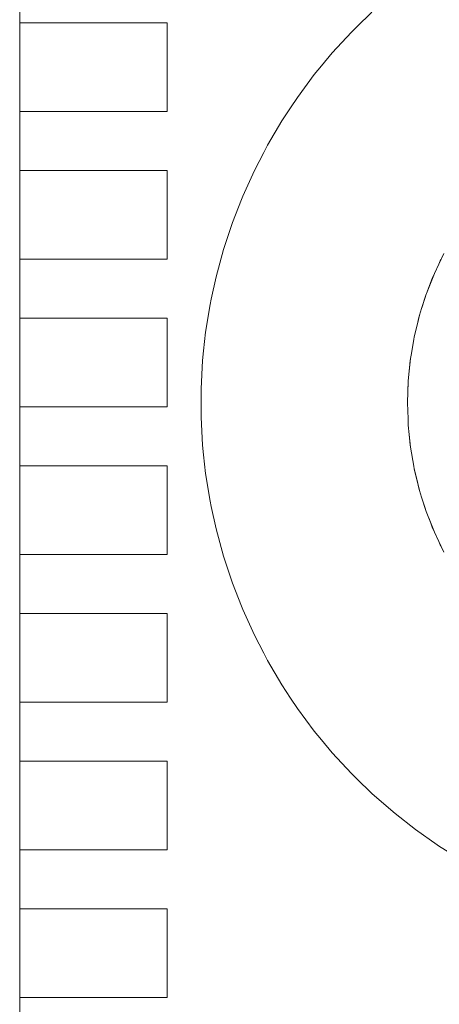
# Model space of a CAD drawing. Header units: millimetres. Extents: x 2826 to 3034, y 1533 to 1590.
# Tile 16 of 248: x 2924.029 to 2924.171, y 1554.091 to 1554.424. Entities that reach past the tile are written whole.
import ezdxf
from ezdxf.enums import TextEntityAlignment as Align

# ---------------------------------------------------------------- set-up
doc = ezdxf.new("R2010")
doc.units = ezdxf.units.MM
doc.set_wipeout_variables(frame=1)
doc.layers.add('_Caneta_No__220', color=7, linetype='Continuous', lineweight=15, true_color=0x8a8a8a)
doc.styles.add('ESTILO_GERADO_2', font='arial.ttf')

# ---------------------------------------------------------------- blocks, each defined once
blk = doc.blocks.new('A$Cf44ad3b2')
at = {"layer": '_Caneta_No__220'}
for p, q in [((16.34687, 21.12885), (16.35202, 21.13387)), ((16.34515, 21.12718), (16.34687, 21.12885)), ((16.33865, 21.12014), (16.34515, 21.12718)), ((16.33502, 21.11576), (16.33865, 21.12014)), ((16.33254, 21.11276), (16.33502, 21.11576)), ((16.32682, 21.10507), (16.33254, 21.11276)), ((16.3245, 21.10157), (16.32682, 21.10507)), ((16.32152, 21.09708), (16.3245, 21.10157)), ((16.31666, 21.08883), (16.32152, 21.09708)), ((16.31541, 21.08643), (16.31666, 21.08883)), ((16.31224, 21.08032), (16.31541, 21.08643)), ((16.30828, 21.0716), (16.31224, 21.08032)), ((16.30784, 21.07048), (16.30828, 21.0716)), ((16.30479, 21.06267), (16.30784, 21.07048)), ((16.30187, 21.05386), (16.30479, 21.06267)), ((16.29926, 21.04433), (16.30178, 21.05357)), ((16.30178, 21.05357), (16.30187, 21.05386)), ((16.37473, 21.04861), (16.37645, 21.05221)), ((16.37322, 21.04543), (16.37473, 21.04861)), ((16.37428, 21.04765), (16.37472, 21.04862)), ((16.37472, 21.04862), (16.37546, 21.05026)), ((16.37249, 21.0437), (16.37322, 21.04543)), ((16.37253, 21.04368), (16.37322, 21.04543)), ((16.29761, 21.03671), (16.29926, 21.04433)), ((16.37055, 21.03866), (16.37249, 21.0437)), ((16.37055, 21.03866), (16.37253, 21.04368)), ((16.3689, 21.03352), (16.37047, 21.03844)), ((16.37047, 21.03844), (16.36995, 21.03697)), ((16.37047, 21.03844), (16.37055, 21.03866)), ((16.29571, 21.0255), (16.29723, 21.03496)), ((16.29723, 21.03496), (16.29761, 21.03671)), ((16.36899, 21.0338), (16.36995, 21.03697)), ((16.36747, 21.02832), (16.36819, 21.03128)), ((16.36786, 21.03008), (16.36819, 21.03128)), ((16.36819, 21.03128), (16.3689, 21.03352)), ((16.36642, 21.02399), (16.36747, 21.02832)), ((16.36705, 21.02659), (16.36745, 21.02832)), ((16.36745, 21.02832), (16.36786, 21.03008)), ((16.29504, 21.01924), (16.29571, 21.0255)), ((16.36534, 21.01774), (16.36623, 21.02307)), ((16.36534, 21.01774), (16.36626, 21.02306)), ((16.36623, 21.02307), (16.36642, 21.02399)), ((16.36626, 21.02306), (16.36642, 21.02399)), ((16.29469, 21.01597), (16.29504, 21.01924)), ((16.36514, 21.01659), (16.36534, 21.01774)), ((16.29418, 21.0064), (16.29469, 21.01597)), ((16.3647, 21.01238), (16.36506, 21.01596)), ((16.36471, 21.01238), (16.36514, 21.01659)), ((16.36506, 21.01596), (16.36514, 21.01659)), ((16.36437, 21.00911), (16.36471, 21.01238)), ((16.3647, 21.01238), (16.3647, 21.01238)), ((16.36411, 21.00161), (16.36437, 21.00911)), ((16.36429, 21.007), (16.36435, 21.0088)), ((16.36435, 21.0088), (16.36437, 21.00911)), ((16.29418, 21.00161), (16.29418, 21.0064)), ((16.36429, 21.007), (16.36429, 21.007)), ((16.29418, 20.99681), (16.29418, 21.00161)), ((16.3643, 20.99621), (16.36411, 21.00161)), ((16.29469, 20.98725), (16.29418, 20.99681)), ((16.36435, 20.99441), (16.36429, 20.99621)), ((16.36429, 20.99621), (16.36429, 20.99621)), ((16.36437, 20.9941), (16.3643, 20.99621)), ((16.36435, 20.99441), (16.36437, 20.9941)), ((16.36471, 20.99083), (16.36437, 20.9941)), ((16.36506, 20.98725), (16.3647, 20.99083)), ((16.36514, 20.98663), (16.36471, 20.99083)), ((16.29504, 20.98397), (16.29469, 20.98725)), ((16.36506, 20.98725), (16.36514, 20.98663)), ((16.36626, 20.98015), (16.36514, 20.98663)), ((16.29571, 20.97772), (16.29504, 20.98397)), ((16.36623, 20.98015), (16.36559, 20.98404)), ((16.29723, 20.96825), (16.29571, 20.97772)), ((16.36623, 20.98015), (16.36642, 20.97923)), ((16.36642, 20.97923), (16.36626, 20.98015)), ((16.36745, 20.97489), (16.36642, 20.97923)), ((16.36819, 20.97193), (16.36642, 20.97923)), ((16.36786, 20.97314), (16.36745, 20.97489)), ((16.36786, 20.97314), (16.36819, 20.97193)), ((16.3689, 20.96969), (16.36819, 20.97193)), ((16.29761, 20.9665), (16.29723, 20.96825)), ((16.3689, 20.96969), (16.36995, 20.96625)), ((16.37047, 20.96477), (16.3689, 20.96969)), ((16.29926, 20.95889), (16.29761, 20.9665)), ((16.37047, 20.96477), (16.36995, 20.96625)), ((16.37253, 20.95953), (16.37047, 20.96477)), ((16.37249, 20.95951), (16.37141, 20.96239)), ((16.30178, 20.94964), (16.29926, 20.95889)), ((16.37249, 20.95951), (16.37322, 20.95778)), ((16.37322, 20.95778), (16.37253, 20.95953)), ((16.37472, 20.95459), (16.37322, 20.95778)), ((16.37473, 20.9546), (16.37322, 20.95778)), ((16.37546, 20.95295), (16.37472, 20.95459)), ((16.37645, 20.951), (16.37473, 20.9546)), ((16.30187, 20.94936), (16.30178, 20.94964)), ((16.30479, 20.94054), (16.30187, 20.94936)), ((16.30784, 20.93273), (16.30479, 20.94054)), ((16.30828, 20.93162), (16.30784, 20.93273)), ((16.31224, 20.92289), (16.30828, 20.93162)), ((16.31541, 20.91678), (16.31224, 20.92289)), ((16.31666, 20.91439), (16.31541, 20.91678)), ((16.32152, 20.90613), (16.31666, 20.91439)), ((16.3245, 20.90164), (16.32152, 20.90613)), ((16.32682, 20.89814), (16.3245, 20.90164)), ((16.33254, 20.89045), (16.32682, 20.89814)), ((16.33502, 20.88746), (16.33254, 20.89045)), ((16.33865, 20.88307), (16.33502, 20.88746)), ((16.34515, 20.87603), (16.33865, 20.88307)), ((16.34687, 20.87436), (16.34515, 20.87603)), ((16.35202, 20.86935), (16.34687, 20.87436)), ((16.35923, 20.86304), (16.35202, 20.86935)), ((16.35994, 20.86248), (16.35923, 20.86304)), ((16.36677, 20.85712), (16.35994, 20.86248)), ((16.37412, 20.85195), (16.36677, 20.85712)), ((16.37461, 20.85161), (16.37412, 20.85195)), ((16.38274, 20.84653), (16.37461, 20.85161))]:
    blk.add_line(p, q, dxfattribs=at)
blk.add_lwpolyline([(16.23275, 20.31526), (16.66372, 20.31526), (16.66372, 21.31794), (16.23275, 21.31794)], close=True, dxfattribs=at)
at = {"layer": '_Caneta_No__220', "style": 'ESTILO_GERADO_2'}
for p in [(50.27134, 22.56744), (50.87134, 22.56744)]:
    blk.add_attdef('txt', text='', height=0.12, dxfattribs=at).set_placement(p, align=Align.MIDDLE_CENTER)
blk.add_attdef('txt', text='', height=0.12, rotation=90, dxfattribs=at).set_placement((17.13626, 18.42499), align=Align.MIDDLE_CENTER)
for points in [[(16.23275, 21.10026), (16.23775, 21.10026), (16.28275, 21.10026), (16.28275, 21.13026), (16.23775, 21.13026), (16.23275, 21.13026)], [(16.23275, 21.05026), (16.23775, 21.05026), (16.28275, 21.05026), (16.28275, 21.08026), (16.23775, 21.08026), (16.23275, 21.08026)], [(16.23275, 21.00026), (16.23775, 21.00026), (16.28275, 21.00026), (16.28275, 21.03026), (16.23775, 21.03026), (16.23275, 21.03026)], [(16.23275, 20.95026), (16.23775, 20.95026), (16.28275, 20.95026), (16.28275, 20.98026), (16.23775, 20.98026), (16.23275, 20.98026)], [(16.23275, 20.90026), (16.23775, 20.90026), (16.28275, 20.90026), (16.28275, 20.93026), (16.23775, 20.93026), (16.23275, 20.93026)], [(16.23275, 20.85026), (16.23775, 20.85026), (16.28275, 20.85026), (16.28275, 20.88026), (16.23775, 20.88026), (16.23275, 20.88026)], [(16.23275, 20.80026), (16.23775, 20.80026), (16.28275, 20.80026), (16.28275, 20.83026), (16.23775, 20.83026), (16.23275, 20.83026)]]:
    blk.add_wipeout(points).dxf.layer = '_Caneta_No__220'
at = {"layer": '_Caneta_No__220'}
for points in [[(16.23275, 21.13026), (16.23775, 21.13026), (16.28275, 21.13026)], [(16.23275, 21.10026), (16.23275, 21.13026)], [(16.28275, 21.13026), (16.28275, 21.10026)], [(16.28275, 21.10026), (16.23775, 21.10026), (16.23275, 21.10026)], [(16.23275, 21.08026), (16.23775, 21.08026), (16.28275, 21.08026)], [(16.23275, 21.05026), (16.23275, 21.08026)], [(16.28275, 21.08026), (16.28275, 21.05026)], [(16.28275, 21.05026), (16.23775, 21.05026), (16.23275, 21.05026)], [(16.23275, 21.03026), (16.23775, 21.03026), (16.28275, 21.03026)], [(16.23275, 21.00026), (16.23275, 21.03026)], [(16.28275, 21.03026), (16.28275, 21.00026)], [(16.28275, 21.00026), (16.23775, 21.00026), (16.23275, 21.00026)], [(16.23275, 20.98026), (16.23775, 20.98026), (16.28275, 20.98026)], [(16.23275, 20.95026), (16.23275, 20.98026)], [(16.28275, 20.98026), (16.28275, 20.95026)], [(16.28275, 20.95026), (16.23775, 20.95026), (16.23275, 20.95026)], [(16.23275, 20.93026), (16.23775, 20.93026), (16.28275, 20.93026)], [(16.23275, 20.90026), (16.23275, 20.93026)], [(16.28275, 20.93026), (16.28275, 20.90026)], [(16.28275, 20.90026), (16.23775, 20.90026), (16.23275, 20.90026)], [(16.23275, 20.88026), (16.23775, 20.88026), (16.28275, 20.88026)], [(16.23275, 20.85026), (16.23275, 20.88026)], [(16.28275, 20.88026), (16.28275, 20.85026)], [(16.28275, 20.85026), (16.23775, 20.85026), (16.23275, 20.85026)], [(16.23275, 20.83026), (16.23775, 20.83026), (16.28275, 20.83026)], [(16.23275, 20.80026), (16.23275, 20.83026)], [(16.28275, 20.83026), (16.28275, 20.80026)], [(16.28275, 20.80026), (16.23775, 20.80026), (16.23275, 20.80026)]]:
    blk.add_lwpolyline(points, dxfattribs=at)

msp = doc.modelspace()

# ---------------------------------------------------------------- block references
msp.add_blockref('A$Cf44ad3b2', (2907.79635, 1533.29297))

doc.saveas('drawing.dxf')
